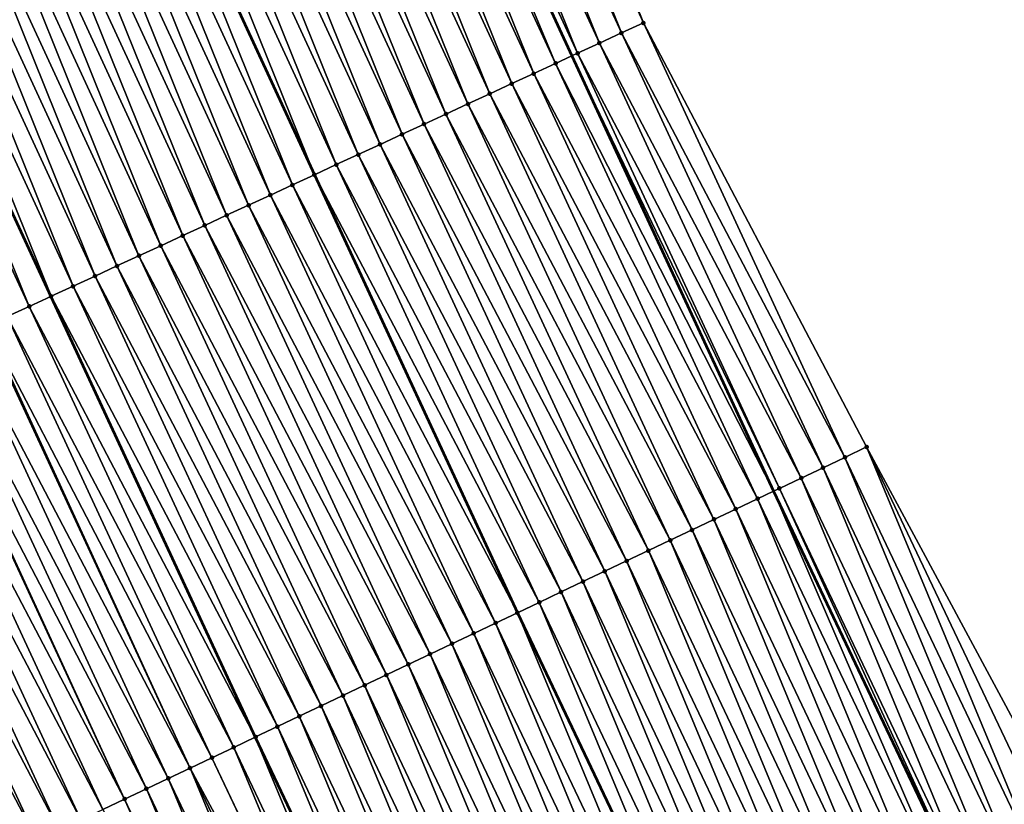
# Model space of a CAD drawing. Header units: feet. Extents: x 2007189 to 2022806, y 818621 to 837694.
# Tile 199 of 256: x 2011915 to 2011956, y 825813 to 825846. Entities that reach past the tile are written whole.
import ezdxf

# ---------------------------------------------------------------- set-up
doc = ezdxf.new("R2010")
doc.units = ezdxf.units.FT
doc.header["$MEASUREMENT"] = 0
for name, color, linetype, lineweight in [('EP_Travel Lane', 172, 'Continuous', 53), ('Road Shots', 141, 'Continuous', 100), ('Road X-Section', 40, 'Continuous', 13), ('STRIPING', 60, 'Continuous', 53)]:
    doc.layers.add(name, color=color, linetype=linetype, lineweight=lineweight)
doc.layers.add('I-77-MM17-21_SB-Surface-Border', color=7, linetype='Continuous')
doc.layers.add('I-77-MM17-21_SB-Surface-TIN', color=7, linetype='Continuous')

msp = doc.modelspace()

# ---------------------------------------------------------------- linework, layer by layer
at = {"layer": 'EP_Travel Lane'}
msp.add_polyline3d([(2011929.486898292, 825862.218592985, 323.5815490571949), (2011937.876224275, 825844.0646809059, 323.8154578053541), (2011946.229505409, 825826.0528240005, 324.0599262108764), (2011954.807615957, 825807.9870351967, 324.2685545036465), (2011963.385772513, 825789.9211494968, 324.4660936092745), (2011971.963904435, 825771.8553156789, 324.6695773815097), (2011980.479652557, 825753.9999227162, 324.8246843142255), (2011989.319257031, 825736.0598570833, 324.9524253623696), (2011998.158746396, 825718.120025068, 325.1277426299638), (2012006.998310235, 825700.1800419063, 325.2723106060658), (2012015.798324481, 825682.3932495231, 325.3458131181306), (2012024.861168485, 825664.564596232, 325.4129303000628), (2012033.924002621, 825646.7359623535, 325.4898073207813), (2012042.986842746, 825628.9073166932, 325.560769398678), (2012052.026263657, 825611.4143814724, 325.6315330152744)], dxfattribs=at)
at = {"layer": 'I-77-MM17-21_SB-Surface-Border', "color": 3, "linetype": 'Continuous', "lineweight": -3}
msp.add_polyline3d([(2011933.358316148, 825864.0053174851, 323.3954816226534), (2011940.839609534, 825845.4325050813, 323.6866876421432), (2011950.084206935, 825827.8811939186, 323.8782578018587), (2011959.565856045, 825810.2439118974, 324.0385518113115), (2011968.144012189, 825792.1780268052, 324.2361654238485), (2011977.625680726, 825774.5407038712, 324.3917883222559), (2011986.106116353, 825756.7787573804, 324.5421982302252), (2011994.966837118, 825738.8490909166, 324.6639773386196), (2012002.930843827, 825720.4768138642, 324.8740961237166), (2012011.791518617, 825702.5472404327, 325.014880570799), (2012020.580375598, 825684.8234791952, 325.0916481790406), (2012028.751719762, 825666.5418047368, 325.2212239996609), (2012038.706018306, 825649.1662614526, 325.2708349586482), (2012047.768865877, 825631.3376010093, 325.3343355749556), (2012055.87138228, 825613.4792854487, 325.4604665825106)], dxfattribs=at)
at = {"layer": 'I-77-MM17-21_SB-Surface-TIN', "color": 128, "linetype": 'Continuous', "lineweight": -3}
for points in [[(2011940.839609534, 825845.4325050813, 323.6866876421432), (2011933.358316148, 825864.0053174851, 323.3954816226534), (2011932.450331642, 825863.586313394, 323.4427762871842)], [(2011939.93162783, 825845.0134949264, 323.7333980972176), (2011932.450331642, 825863.586313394, 323.4427762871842), (2011931.542363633, 825863.1672736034, 323.4866314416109)], [(2011939.93162783, 825845.0134949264, 323.7333980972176), (2011940.839609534, 825845.4325050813, 323.6866876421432), (2011932.450331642, 825863.586313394, 323.4427762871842)], [(2011939.023687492, 825844.5943952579, 323.7714841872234), (2011931.542363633, 825863.1672736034, 323.4866314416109), (2011930.634409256, 825862.748204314, 323.5276444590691)], [(2011939.023687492, 825844.5943952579, 323.7714841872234), (2011939.93162783, 825845.0134949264, 323.7333980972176), (2011931.542363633, 825863.1672736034, 323.4866314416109)], [(2011938.115766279, 825844.1752542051, 323.8055830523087), (2011930.634409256, 825862.748204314, 323.5276444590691), (2011929.726446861, 825862.3291523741, 323.5703290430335)], [(2011938.115766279, 825844.1752542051, 323.8055830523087), (2011939.023687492, 825844.5943952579, 323.7714841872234), (2011930.634409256, 825862.748204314, 323.5276444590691)], [(2011929.726446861, 825862.3291523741, 323.5703290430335), (2011929.486898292, 825862.218592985, 323.5815490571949), (2011937.876224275, 825844.0646809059, 323.8154578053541)], [(2011938.115766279, 825844.1752542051, 323.8055830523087), (2011929.726446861, 825862.3291523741, 323.5703290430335), (2011937.876224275, 825844.0646809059, 323.8154578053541)], [(2011936.299882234, 825843.3370621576, 323.8824575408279), (2011928.818485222, 825861.9100988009, 323.6128562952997), (2011927.910539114, 825861.4910116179, 323.6521453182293)], [(2011937.207829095, 825843.7561477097, 323.8430113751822), (2011929.486898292, 825862.218592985, 323.5815490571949), (2011928.818485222, 825861.9100988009, 323.6128562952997)], [(2011936.299882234, 825843.3370621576, 323.8824575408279), (2011937.207829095, 825843.7561477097, 323.8430113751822), (2011928.818485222, 825861.9100988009, 323.6128562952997)], [(2011937.207829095, 825843.7561477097, 323.8430113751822), (2011937.876224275, 825844.0646809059, 323.8154578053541), (2011929.486898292, 825862.218592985, 323.5815490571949)], [(2011935.391957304, 825842.9179291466, 323.9173312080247), (2011927.910539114, 825861.4910116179, 323.6521453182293), (2011927.002619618, 825861.0718668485, 323.6858860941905)], [(2011935.391957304, 825842.9179291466, 323.9173312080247), (2011936.299882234, 825843.3370621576, 323.8824575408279), (2011927.910539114, 825861.4910116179, 323.6521453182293)], [(2011934.484044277, 825842.498770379, 323.9497232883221), (2011927.002619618, 825861.0718668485, 323.6858860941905), (2011926.094696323, 825860.652730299, 323.7204188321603)], [(2011934.484044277, 825842.498770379, 323.9497232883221), (2011935.391957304, 825842.9179291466, 323.9173312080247), (2011927.002619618, 825861.0718668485, 323.6858860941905)], [(2011933.576119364, 825842.0796373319, 323.9845934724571), (2011926.094696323, 825860.652730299, 323.7204188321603), (2011925.186760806, 825860.2336201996, 323.75749993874)], [(2011933.576119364, 825842.0796373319, 323.9845934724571), (2011934.484044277, 825842.498770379, 323.9497232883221), (2011926.094696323, 825860.652730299, 323.7204188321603)], [(2011932.668185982, 825841.6605226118, 324.0212293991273), (2011925.186760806, 825860.2336201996, 323.75749993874), (2011924.278831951, 825859.8144956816, 323.7931918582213)], [(2011932.668185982, 825841.6605226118, 324.0212293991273), (2011933.576119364, 825842.0796373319, 323.9845934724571), (2011925.186760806, 825860.2336201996, 323.75749993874)], [(2011931.760256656, 825841.2413991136, 324.057019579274), (2011924.278831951, 825859.8144956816, 323.7931918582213), (2011923.37090079, 825859.3953761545, 323.8293646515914)], [(2011931.760256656, 825841.2413991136, 324.057019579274), (2011932.668185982, 825841.6605226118, 324.0212293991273), (2011924.278831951, 825859.8144956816, 323.7931918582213)], [(2011930.852323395, 825840.8222841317, 324.0936302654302), (2011923.37090079, 825859.3953761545, 323.8293646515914), (2011922.462981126, 825858.9762317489, 323.8631404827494)], [(2011930.852323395, 825840.8222841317, 324.0936302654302), (2011931.760256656, 825841.2413991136, 324.057019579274), (2011923.37090079, 825859.3953761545, 323.8293646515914)], [(2011929.944384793, 825840.403180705, 324.1313542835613), (2011922.462981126, 825858.9762317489, 323.8631404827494), (2011921.555049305, 825858.5571136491, 323.8994507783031)], [(2011929.944384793, 825840.403180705, 324.1313542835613), (2011930.852323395, 825840.8222841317, 324.0936302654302), (2011922.462981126, 825858.9762317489, 323.8631404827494)], [(2011929.036447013, 825839.9840755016, 324.168907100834), (2011921.555049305, 825858.5571136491, 323.8994507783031), (2011920.64710691, 825858.138018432, 323.9379657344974)], [(2011929.036447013, 825839.9840755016, 324.168907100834), (2011929.944384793, 825840.403180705, 324.1313542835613), (2011921.555049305, 825858.5571136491, 323.8994507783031)], [(2011928.128506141, 825839.5649769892, 324.2071046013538), (2011920.64710691, 825858.138018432, 323.9379657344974), (2011919.73916449, 825857.7189232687, 323.9764858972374)], [(2011928.128506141, 825839.5649769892, 324.2071046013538), (2011929.036447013, 825839.9840755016, 324.168907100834), (2011920.64710691, 825858.138018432, 323.9379657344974)], [(2011919.73916449, 825857.7189232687, 323.9764858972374), (2011918.831237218, 825857.2997912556, 324.011524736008), (2011927.220581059, 825839.1458405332, 324.2417103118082)], [(2011928.128506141, 825839.5649769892, 324.2071046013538), (2011919.73916449, 825857.7189232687, 323.9764858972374), (2011927.220581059, 825839.1458405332, 324.2417103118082)], [(2011926.312682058, 825838.7266551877, 324.2714777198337), (2011918.831237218, 825857.2997912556, 324.011524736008), (2011917.923326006, 825856.8806326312, 324.0438615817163)], [(2011926.312682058, 825838.7266551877, 324.2714777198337), (2011927.220581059, 825839.1458405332, 324.2417103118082), (2011918.831237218, 825857.2997912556, 324.011524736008)], [(2011925.40477055, 825838.3074931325, 324.3035530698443), (2011917.923326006, 825856.8806326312, 324.0438615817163), (2011917.015425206, 825856.4614474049, 324.0737044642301)], [(2011925.40477055, 825838.3074931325, 324.3035530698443), (2011926.312682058, 825838.7266551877, 324.2714777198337), (2011917.923326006, 825856.8806326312, 324.0438615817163)], [(2011924.496836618, 825837.8883796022, 324.3403036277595), (2011917.015425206, 825856.4614474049, 324.0737044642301), (2011916.107511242, 825856.0422906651, 324.1062919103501)], [(2011924.496836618, 825837.8883796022, 324.3403036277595), (2011925.40477055, 825838.3074931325, 324.3035530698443), (2011917.015425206, 825856.4614474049, 324.0737044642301)], [(2011923.588891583, 825837.4692900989, 324.3793691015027), (2011916.107511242, 825856.0422906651, 324.1062919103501), (2011915.199596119, 825855.6231364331, 324.1391209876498)], [(2011923.588891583, 825837.4692900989, 324.3793691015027), (2011924.496836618, 825837.8883796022, 324.3403036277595), (2011916.107511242, 825856.0422906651, 324.1062919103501)], [(2011922.680949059, 825837.0501951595, 324.4179108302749), (2011915.199596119, 825855.6231364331, 324.1391209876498), (2011914.291658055, 825855.2040318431, 324.1767329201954)], [(2011922.680949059, 825837.0501951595, 324.4179108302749), (2011923.588891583, 825837.4692900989, 324.3793691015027), (2011915.199596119, 825855.6231364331, 324.1391209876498)], [(2011921.773015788, 825836.6310801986, 324.4545235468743), (2011914.291658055, 825855.2040318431, 324.1767329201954), (2011913.383705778, 825854.7849580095, 324.2173081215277)], [(2011921.773015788, 825836.6310801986, 324.4545235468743), (2011922.680949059, 825837.0501951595, 324.4179108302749), (2011914.291658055, 825855.2040318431, 324.1767329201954)], [(2011920.865088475, 825836.2119523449, 324.489894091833), (2011913.383705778, 825854.7849580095, 324.2173081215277), (2011912.475756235, 825854.365878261, 324.25731345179)], [(2011920.865088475, 825836.2119523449, 324.489894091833), (2011921.773015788, 825836.6310801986, 324.4545235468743), (2011913.383705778, 825854.7849580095, 324.2173081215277)], [(2011919.957147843, 825835.7928533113, 324.5280413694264), (2011912.475756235, 825854.365878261, 324.25731345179), (2011911.56782487, 825853.9467591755, 324.2935287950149)], [(2011919.957147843, 825835.7928533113, 324.5280413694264), (2011920.865088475, 825836.2119523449, 324.489894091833), (2011912.475756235, 825854.365878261, 324.25731345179)], [(2011919.049189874, 825835.3737917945, 324.5698032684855), (2011911.56782487, 825853.9467591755, 324.2935287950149), (2011910.659888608, 825853.5276506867, 324.330765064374)], [(2011919.049189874, 825835.3737917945, 324.5698032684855), (2011919.957147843, 825835.7928533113, 324.5280413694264), (2011911.56782487, 825853.9467591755, 324.2935287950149)], [(2011918.141244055, 825834.9547039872, 324.6090321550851), (2011910.659888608, 825853.5276506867, 324.330765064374), (2011909.751947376, 825853.1085529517, 324.3690374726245)], [(2011918.141244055, 825834.9547039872, 324.6090321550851), (2011919.049189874, 825835.3737917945, 324.5698032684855), (2011910.659888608, 825853.5276506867, 324.330765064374)], [(2011917.233298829, 825834.5356148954, 324.6481372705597), (2011909.751947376, 825853.1085529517, 324.3690374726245), (2011908.844021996, 825852.6894209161, 324.4040050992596)], [(2011917.233298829, 825834.5356148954, 324.6481372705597), (2011918.141244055, 825834.9547039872, 324.6090321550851), (2011909.751947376, 825853.1085529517, 324.3690374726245)], [(2011916.325359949, 825834.1165120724, 324.6859194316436), (2011908.844021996, 825852.6894209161, 324.4040050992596), (2011907.936093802, 825852.2702949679, 324.4395592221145)], [(2011916.325359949, 825834.1165120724, 324.6859194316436), (2011917.233298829, 825834.5356148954, 324.6481372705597), (2011908.844021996, 825852.6894209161, 324.4040050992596)], [(2011915.417409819, 825833.6974335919, 324.7260469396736), (2011907.924370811, 825852.2648842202, 324.4400916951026), (2011907.028138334, 825851.8512280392, 324.4807996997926)], [(2011907.936093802, 825852.2702949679, 324.4395592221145), (2011907.924370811, 825852.2648842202, 324.4400916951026), (2011916.31363714, 825834.111101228, 324.6864375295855)], [(2011915.417409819, 825833.6974335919, 324.7260469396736), (2011916.31363714, 825834.111101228, 324.6864375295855), (2011907.924370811, 825852.2648842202, 324.4400916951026)], [(2011916.325359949, 825834.1165120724, 324.6859194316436), (2011907.936093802, 825852.2702949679, 324.4395592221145), (2011916.31363714, 825834.111101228, 324.6864375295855)], [(2011914.509479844, 825833.2783115, 324.7619726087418), (2011915.417409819, 825833.6974335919, 324.7260469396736), (2011907.028138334, 825851.8512280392, 324.4807996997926)], [(2011949.180668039, 825827.4526875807, 323.9266438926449), (2011940.839609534, 825845.4325050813, 323.6866876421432), (2011939.93162783, 825845.0134949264, 323.7333980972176)], [(2011949.180668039, 825827.4526875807, 323.9266438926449), (2011950.084206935, 825827.8811939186, 323.8782578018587), (2011940.839609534, 825845.4325050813, 323.6866876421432)], [(2011948.277140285, 825827.0241577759, 323.9723418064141), (2011939.93162783, 825845.0134949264, 323.7333980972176), (2011939.023687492, 825844.5943952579, 323.7714841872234)], [(2011948.277140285, 825827.0241577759, 323.9723418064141), (2011949.180668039, 825827.4526875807, 323.9266438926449), (2011939.93162783, 825845.0134949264, 323.7333980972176)], [(2011947.37363839, 825826.5955735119, 324.0118012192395), (2011939.023687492, 825844.5943952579, 323.7714841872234), (2011938.115766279, 825844.1752542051, 323.8055830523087)], [(2011947.37363839, 825826.5955735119, 324.0118012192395), (2011948.277140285, 825827.0241577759, 323.9723418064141), (2011939.023687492, 825844.5943952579, 323.7714841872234)], [(2011937.207829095, 825843.7561477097, 323.8430113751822), (2011946.229505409, 825826.0528240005, 324.0599262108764), (2011937.876224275, 825844.0646809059, 323.8154578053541)], [(2011946.470143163, 825826.1669752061, 324.0496521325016), (2011938.115766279, 825844.1752542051, 323.8055830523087), (2011937.876224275, 825844.0646809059, 323.8154578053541)], [(2011946.470143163, 825826.1669752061, 324.0496521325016), (2011937.876224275, 825844.0646809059, 323.8154578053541), (2011946.229505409, 825826.0528240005, 324.0599262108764)], [(2011946.470143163, 825826.1669752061, 324.0496521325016), (2011947.37363839, 825826.5955735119, 324.0118012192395), (2011938.115766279, 825844.1752542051, 323.8055830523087)], [(2011945.566644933, 825825.7383832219, 324.0882271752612), (2011937.207829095, 825843.7561477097, 323.8430113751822), (2011936.299882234, 825843.3370621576, 323.8824575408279)], [(2011945.566644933, 825825.7383832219, 324.0882271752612), (2011946.229505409, 825826.0528240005, 324.0599262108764), (2011937.207829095, 825843.7561477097, 323.8430113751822)], [(2011944.663152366, 825825.3097793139, 324.1254363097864), (2011936.299882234, 825843.3370621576, 323.8824575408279), (2011935.391957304, 825842.9179291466, 323.9173312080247)], [(2011944.663152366, 825825.3097793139, 324.1254363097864), (2011945.566644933, 825825.7383832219, 324.0882271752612), (2011936.299882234, 825843.3370621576, 323.8824575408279)], [(2011943.759660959, 825824.881172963, 324.162365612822), (2011935.391957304, 825842.9179291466, 323.9173312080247), (2011934.484044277, 825842.498770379, 323.9497232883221)], [(2011943.759660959, 825824.881172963, 324.162365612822), (2011944.663152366, 825825.3097793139, 324.1254363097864), (2011935.391957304, 825842.9179291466, 323.9173312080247)], [(2011942.856179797, 825824.4525450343, 324.1968231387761), (2011934.484044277, 825842.498770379, 323.9497232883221), (2011933.576119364, 825842.0796373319, 323.9845934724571)], [(2011942.856179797, 825824.4525450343, 324.1968231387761), (2011943.759660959, 825824.881172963, 324.162365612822), (2011934.484044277, 825842.498770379, 323.9497232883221)], [(2011941.952712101, 825824.023888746, 324.2280319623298), (2011933.576119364, 825842.0796373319, 323.9845934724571), (2011932.668185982, 825841.6605226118, 324.0212293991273)], [(2011941.952712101, 825824.023888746, 324.2280319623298), (2011942.856179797, 825824.4525450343, 324.1968231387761), (2011933.576119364, 825842.0796373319, 323.9845934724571)], [(2011941.049230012, 825823.5952627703, 324.2627131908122), (2011932.668185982, 825841.6605226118, 324.0212293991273), (2011931.760256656, 825841.2413991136, 324.057019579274)], [(2011941.049230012, 825823.5952627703, 324.2627131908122), (2011941.952712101, 825824.023888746, 324.2280319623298), (2011932.668185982, 825841.6605226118, 324.0212293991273)], [(2011940.145740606, 825823.1666522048, 324.2991596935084), (2011931.760256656, 825841.2413991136, 324.057019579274), (2011930.852323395, 825840.8222841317, 324.0936302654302)], [(2011940.145740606, 825823.1666522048, 324.2991596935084), (2011941.049230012, 825823.5952627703, 324.2627131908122), (2011931.760256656, 825841.2413991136, 324.057019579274)], [(2011939.242267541, 825822.7380072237, 324.3316637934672), (2011930.852323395, 825840.8222841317, 324.0936302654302), (2011929.944384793, 825840.403180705, 324.1313542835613)], [(2011939.242267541, 825822.7380072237, 324.3316637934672), (2011940.145740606, 825823.1666522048, 324.2991596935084), (2011930.852323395, 825840.8222841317, 324.0936302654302)], [(2011938.338790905, 825822.3093697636, 324.3650294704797), (2011929.944384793, 825840.403180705, 324.1313542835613), (2011929.036447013, 825839.9840755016, 324.168907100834)], [(2011938.338790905, 825822.3093697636, 324.3650294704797), (2011939.242267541, 825822.7380072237, 324.3316637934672), (2011929.944384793, 825840.403180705, 324.1313542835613)], [(2011937.435306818, 825821.8807479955, 324.4001926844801), (2011929.036447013, 825839.9840755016, 324.168907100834), (2011928.128506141, 825839.5649769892, 324.2071046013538)], [(2011937.435306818, 825821.8807479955, 324.4001926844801), (2011938.338790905, 825822.3093697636, 324.3650294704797), (2011929.036447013, 825839.9840755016, 324.168907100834)], [(2011936.531818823, 825821.4521344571, 324.436298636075), (2011928.128506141, 825839.5649769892, 324.2071046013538), (2011927.220581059, 825839.1458405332, 324.2417103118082)], [(2011936.531818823, 825821.4521344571, 324.436298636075), (2011937.435306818, 825821.8807479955, 324.4001926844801), (2011928.128506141, 825839.5649769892, 324.2071046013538)], [(2011926.312682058, 825838.7266551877, 324.2714777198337), (2011935.628326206, 825821.023526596, 324.4731404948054), (2011927.220581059, 825839.1458405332, 324.2417103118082)], [(2011936.531818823, 825821.4521344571, 324.436298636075), (2011927.220581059, 825839.1458405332, 324.2417103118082), (2011935.628326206, 825821.023526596, 324.4731404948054)], [(2011934.724841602, 825820.5949099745, 324.5088077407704), (2011926.312682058, 825838.7266551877, 324.2714777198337), (2011925.40477055, 825838.3074931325, 324.3035530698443)], [(2011934.724841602, 825820.5949099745, 324.5088077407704), (2011935.628326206, 825821.023526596, 324.4731404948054), (2011926.312682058, 825838.7266551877, 324.2714777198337)], [(2011933.821364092, 825820.166274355, 324.5423842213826), (2011925.40477055, 825838.3074931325, 324.3035530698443), (2011924.496836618, 825837.8883796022, 324.3403036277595)], [(2011933.821364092, 825820.166274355, 324.5423842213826), (2011934.724841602, 825820.5949099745, 324.5088077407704), (2011925.40477055, 825838.3074931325, 324.3035530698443)], [(2011932.917886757, 825819.7376383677, 324.5759185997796), (2011924.496836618, 825837.8883796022, 324.3403036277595), (2011923.588891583, 825837.4692900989, 324.3793691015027)], [(2011932.917886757, 825819.7376383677, 324.5759185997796), (2011933.821364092, 825820.166274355, 324.5423842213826), (2011924.496836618, 825837.8883796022, 324.3403036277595)], [(2011932.014407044, 825819.3090073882, 324.6100266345), (2011923.588891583, 825837.4692900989, 324.3793691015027), (2011922.680949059, 825837.0501951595, 324.4179108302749)], [(2011932.014407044, 825819.3090073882, 324.6100266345), (2011932.917886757, 825819.7376383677, 324.5759185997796), (2011923.588891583, 825837.4692900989, 324.3793691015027)], [(2011931.110911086, 825818.88041062, 324.6480536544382), (2011922.680949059, 825837.0501951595, 324.4179108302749), (2011921.773015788, 825836.6310801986, 324.4545235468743)], [(2011931.110911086, 825818.88041062, 324.6480536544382), (2011932.014407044, 825819.3090073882, 324.6100266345), (2011922.680949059, 825837.0501951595, 324.4179108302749)], [(2011930.2074048, 825818.4518356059, 324.68857268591), (2011921.773015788, 825836.6310801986, 324.4545235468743), (2011920.865088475, 825836.2119523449, 324.489894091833)], [(2011930.2074048, 825818.4518356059, 324.68857268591), (2011931.110911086, 825818.88041062, 324.6480536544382), (2011921.773015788, 825836.6310801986, 324.4545235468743)], [(2011929.30391339, 825818.0232292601, 324.7255025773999), (2011920.865088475, 825836.2119523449, 324.489894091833), (2011919.957147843, 825835.7928533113, 324.5280413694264)], [(2011929.30391339, 825818.0232292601, 324.7255025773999), (2011930.2074048, 825818.4518356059, 324.68857268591), (2011920.865088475, 825836.2119523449, 324.489894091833)], [(2011928.400425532, 825817.5946154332, 324.7615755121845), (2011919.957147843, 825835.7928533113, 324.5280413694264), (2011919.049189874, 825835.3737917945, 324.5698032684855)], [(2011928.400425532, 825817.5946154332, 324.7615755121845), (2011929.30391339, 825818.0232292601, 324.7255025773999), (2011919.957147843, 825835.7928533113, 324.5280413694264)], [(2011927.4969117, 825817.1660563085, 324.8039147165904), (2011919.049189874, 825835.3737917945, 324.5698032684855), (2011918.141244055, 825834.9547039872, 324.6090321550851)], [(2011927.4969117, 825817.1660563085, 324.8039147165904), (2011928.400425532, 825817.5946154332, 324.7615755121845), (2011919.049189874, 825835.3737917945, 324.5698032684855)], [(2011926.593399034, 825816.7374947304, 324.8459728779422), (2011918.141244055, 825834.9547039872, 324.6090321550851), (2011917.233298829, 825834.5356148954, 324.6481372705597)], [(2011926.593399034, 825816.7374947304, 324.8459728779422), (2011927.4969117, 825817.1660563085, 324.8039147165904), (2011918.141244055, 825834.9547039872, 324.6090321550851)], [(2011925.689926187, 825816.3088492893, 324.8784242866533), (2011917.233298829, 825834.5356148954, 324.6481372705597), (2011916.325359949, 825834.1165120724, 324.6859194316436)], [(2011925.689926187, 825816.3088492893, 324.8784242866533), (2011926.593399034, 825816.7374947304, 324.8459728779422), (2011917.233298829, 825834.5356148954, 324.6481372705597)], [(2011915.417409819, 825833.6974335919, 324.7260469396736), (2011924.777113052, 825815.8757602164, 324.9100701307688), (2011916.31363714, 825834.111101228, 324.6864375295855)], [(2011924.786458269, 825815.8801934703, 324.909686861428), (2011916.325359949, 825834.1165120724, 324.6859194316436), (2011916.31363714, 825834.111101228, 324.6864375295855)], [(2011924.786458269, 825815.8801934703, 324.909686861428), (2011916.31363714, 825834.111101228, 324.6864375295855), (2011924.777113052, 825815.8757602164, 324.9100701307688)], [(2011924.786458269, 825815.8801934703, 324.909686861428), (2011925.689926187, 825816.3088492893, 324.8784242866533), (2011916.325359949, 825834.1165120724, 324.6859194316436)], [(2011923.882966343, 825815.4515882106, 324.946741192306), (2011915.417409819, 825833.6974335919, 324.7260469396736), (2011914.509479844, 825833.2783115, 324.7619726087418)], [(2011923.882966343, 825815.4515882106, 324.946741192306), (2011924.777113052, 825815.8757602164, 324.9100701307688), (2011915.417409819, 825833.6974335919, 324.7260469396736)], [(2011922.075980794, 825814.5943812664, 325.021259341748), (2011913.665960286, 825832.8888670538, 324.7909245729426), (2011913.601573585, 825832.859138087, 324.7929536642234)], [(2011922.979467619, 825815.0229972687, 324.9854356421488), (2011914.509479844, 825833.2783115, 324.7619726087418), (2011913.665960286, 825832.8888670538, 324.7909245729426)], [(2011922.075980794, 825814.5943812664, 325.021259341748), (2011922.979467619, 825815.0229972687, 324.9854356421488), (2011913.665960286, 825832.8888670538, 324.7909245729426)], [(2011922.979467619, 825815.0229972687, 324.9854356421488), (2011923.882966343, 825815.4515882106, 324.946741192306), (2011914.509479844, 825833.2783115, 324.7619726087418)], [(2011922.075980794, 825814.5943812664, 325.021259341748), (2011913.601573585, 825832.859138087, 324.7929536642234), (2011912.693667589, 825832.4399641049, 324.8238798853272)], [(2011921.172502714, 825814.1657468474, 325.0549733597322), (2011912.693667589, 825832.4399641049, 324.8238798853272), (2011911.785731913, 825832.0208543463, 324.860993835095)], [(2011921.172502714, 825814.1657468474, 325.0549733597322), (2011922.075980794, 825814.5943812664, 325.021259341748), (2011912.693667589, 825832.4399641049, 324.8238798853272)], [(2011920.269016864, 825813.7371287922, 325.0905619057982), (2011911.785731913, 825832.0208543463, 324.860993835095), (2011910.932313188, 825831.6269495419, 324.8990176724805)], [(2011920.269016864, 825813.7371287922, 325.0905619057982), (2011921.172502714, 825814.1657468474, 325.0549733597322), (2011911.785731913, 825832.0208543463, 324.860993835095)], [(2011919.365503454, 825813.3085687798, 325.1327994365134), (2011910.877779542, 825831.6017807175, 324.9015887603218), (2011909.969813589, 825831.1827364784, 324.9450153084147)], [(2011919.365503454, 825813.3085687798, 325.1327994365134), (2011910.932313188, 825831.6269495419, 324.8990176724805), (2011910.877779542, 825831.6017807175, 324.9015887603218)], [(2011919.365503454, 825813.3085687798, 325.1327994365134), (2011920.269016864, 825813.7371287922, 325.0905619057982), (2011910.932313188, 825831.6269495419, 324.8990176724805)], [(2011918.461972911, 825812.8800448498, 325.1791702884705), (2011909.969813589, 825831.1827364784, 324.9450153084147), (2011909.061843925, 825830.7637002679, 324.9892153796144)], [(2011918.461972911, 825812.8800448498, 325.1791702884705), (2011919.365503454, 825813.3085687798, 325.1327994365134), (2011909.969813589, 825831.1827364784, 324.9450153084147)], [(2011917.558450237, 825812.4515043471, 325.2236427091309), (2011909.061843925, 825830.7637002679, 324.9892153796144), (2011908.153880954, 825830.3446495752, 325.0320201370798)], [(2011917.558450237, 825812.4515043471, 325.2236427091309), (2011918.461972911, 825812.8800448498, 325.1791702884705), (2011909.061843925, 825830.7637002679, 324.9892153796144)], [(2011916.654941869, 825812.0229337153, 325.2646637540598), (2011908.153880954, 825830.3446495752, 325.0320201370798), (2011907.245927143, 825829.9255790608, 325.0729151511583)], [(2011916.654941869, 825812.0229337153, 325.2646637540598), (2011917.558450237, 825812.4515043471, 325.2236427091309), (2011908.153880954, 825830.3446495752, 325.0320201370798)], [(2011915.751437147, 825811.594355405, 325.3048052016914), (2011907.245927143, 825829.9255790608, 325.0729151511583), (2011906.337976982, 825829.506500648, 325.1130491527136)], [(2011915.751437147, 825811.594355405, 325.3048052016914), (2011916.654941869, 825812.0229337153, 325.2646637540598), (2011907.245927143, 825829.9255790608, 325.0729151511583)], [(2011914.847930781, 825811.1657805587, 325.3453434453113), (2011915.751437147, 825811.594355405, 325.3048052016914), (2011906.337976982, 825829.506500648, 325.1130491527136)], [(2011957.758806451, 825809.3868398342, 324.1285227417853), (2011950.084206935, 825827.8811939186, 323.8782578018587), (2011949.180668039, 825827.4526875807, 323.9266438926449)], [(2011957.758806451, 825809.3868398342, 324.1285227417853), (2011958.662337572, 825809.8153625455, 324.0820113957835), (2011950.084206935, 825827.8811939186, 323.8782578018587)], [(2011958.662337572, 825809.8153625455, 324.0820113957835), (2011959.565856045, 825810.2439118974, 324.0385518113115), (2011950.084206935, 825827.8811939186, 323.8782578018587)], [(2011956.855274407, 825808.958319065, 324.1752565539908), (2011949.180668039, 825827.4526875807, 323.9266438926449), (2011948.277140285, 825827.0241577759, 323.9723418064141)], [(2011956.855274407, 825808.958319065, 324.1752565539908), (2011957.758806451, 825809.3868398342, 324.1285227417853), (2011949.180668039, 825827.4526875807, 323.9266438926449)], [(2011955.951753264, 825808.5297753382, 324.2193605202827), (2011948.277140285, 825827.0241577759, 323.9723418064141), (2011947.37363839, 825826.5955735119, 324.0118012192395)], [(2011955.951753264, 825808.5297753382, 324.2193605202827), (2011956.855274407, 825808.958319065, 324.1752565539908), (2011948.277140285, 825827.0241577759, 323.9723418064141)], [(2011955.048256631, 825808.1011799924, 324.257551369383), (2011947.37363839, 825826.5955735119, 324.0118012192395), (2011946.470143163, 825826.1669752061, 324.0496521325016)], [(2011955.048256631, 825808.1011799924, 324.257551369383), (2011955.951753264, 825808.5297753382, 324.2193605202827), (2011947.37363839, 825826.5955735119, 324.0118012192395)], [(2011954.144747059, 825807.6726118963, 324.2988637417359), (2011946.229505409, 825826.0528240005, 324.0599262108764), (2011945.566644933, 825825.7383832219, 324.0882271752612)], [(2011946.470143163, 825826.1669752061, 324.0496521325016), (2011946.229505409, 825826.0528240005, 324.0599262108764), (2011954.807615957, 825807.9870351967, 324.2685545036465)], [(2011954.144747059, 825807.6726118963, 324.2988637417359), (2011954.807615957, 825807.9870351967, 324.2685545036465), (2011946.229505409, 825826.0528240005, 324.0599262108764)], [(2011955.048256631, 825808.1011799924, 324.257551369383), (2011946.470143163, 825826.1669752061, 324.0496521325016), (2011954.807615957, 825807.9870351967, 324.2685545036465)], [(2011953.241248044, 825807.2440215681, 324.3376293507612), (2011945.566644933, 825825.7383832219, 324.0882271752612), (2011944.663152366, 825825.3097793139, 324.1254363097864)], [(2011953.241248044, 825807.2440215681, 324.3376293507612), (2011954.144747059, 825807.6726118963, 324.2988637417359), (2011945.566644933, 825825.7383832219, 324.0882271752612)], [(2011952.337769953, 825806.8153871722, 324.3713469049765), (2011944.663152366, 825825.3097793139, 324.1254363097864), (2011943.759660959, 825824.881172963, 324.162365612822)], [(2011952.337769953, 825806.8153871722, 324.3713469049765), (2011953.241248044, 825807.2440215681, 324.3376293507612), (2011944.663152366, 825825.3097793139, 324.1254363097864)], [(2011951.434282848, 825806.3867717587, 324.4072389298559), (2011943.759660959, 825824.881172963, 324.162365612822), (2011942.856179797, 825824.4525450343, 324.1968231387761)], [(2011951.434282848, 825806.3867717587, 324.4072389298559), (2011952.337769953, 825806.8153871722, 324.3713469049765), (2011943.759660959, 825824.881172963, 324.162365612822)], [(2011950.530788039, 825805.958172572, 324.4449897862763), (2011942.856179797, 825824.4525450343, 324.1968231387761), (2011941.952712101, 825824.023888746, 324.2280319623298)], [(2011950.530788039, 825805.958172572, 324.4449897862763), (2011951.434282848, 825806.3867717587, 324.4072389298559), (2011942.856179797, 825824.4525450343, 324.1968231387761)], [(2011949.627306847, 825805.5295447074, 324.479455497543), (2011941.952712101, 825824.023888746, 324.2280319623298), (2011941.049230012, 825823.5952627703, 324.2627131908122)], [(2011949.627306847, 825805.5295447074, 324.479455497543), (2011950.530788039, 825805.958172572, 324.4449897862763), (2011941.952712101, 825824.023888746, 324.2280319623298)], [(2011948.723832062, 825805.1009033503, 324.5123756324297), (2011941.049230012, 825823.5952627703, 324.2627131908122), (2011940.145740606, 825823.1666522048, 324.2991596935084)], [(2011948.723832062, 825805.1009033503, 324.5123756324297), (2011949.627306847, 825805.5295447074, 324.479455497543), (2011941.049230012, 825823.5952627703, 324.2627131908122)], [(2011947.820349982, 825804.672277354, 324.5470553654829), (2011940.145740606, 825823.1666522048, 324.2991596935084), (2011939.242267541, 825822.7380072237, 324.3316637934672)], [(2011947.820349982, 825804.672277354, 324.5470553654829), (2011948.723832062, 825805.1009033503, 324.5123756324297), (2011940.145740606, 825823.1666522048, 324.2991596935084)], [(2011946.916853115, 825804.2436825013, 324.5853026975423), (2011939.242267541, 825822.7380072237, 324.3316637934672), (2011938.338790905, 825822.3093697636, 324.3650294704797)], [(2011946.916853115, 825804.2436825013, 324.5853026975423), (2011947.820349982, 825804.672277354, 324.5470553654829), (2011939.242267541, 825822.7380072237, 324.3316637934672)], [(2011946.013354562, 825803.8150911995, 324.6239567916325), (2011938.338790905, 825822.3093697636, 324.3650294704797), (2011937.435306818, 825821.8807479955, 324.4001926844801)], [(2011946.013354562, 825803.8150911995, 324.6239567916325), (2011946.916853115, 825804.2436825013, 324.5853026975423), (2011938.338790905, 825822.3093697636, 324.3650294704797)], [(2011945.109844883, 825803.3865233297, 324.6652950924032), (2011937.435306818, 825821.8807479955, 324.4001926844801), (2011936.531818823, 825821.4521344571, 324.436298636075)], [(2011945.109844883, 825803.3865233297, 324.6652950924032), (2011946.013354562, 825803.8150911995, 324.6239567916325), (2011937.435306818, 825821.8807479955, 324.4001926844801)], [(2011936.531818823, 825821.4521344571, 324.436298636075), (2011935.628326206, 825821.023526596, 324.4731404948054), (2011944.206352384, 825802.9579154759, 324.7021332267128)], [(2011945.109844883, 825803.3865233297, 324.6652950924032), (2011936.531818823, 825821.4521344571, 324.436298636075), (2011944.206352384, 825802.9579154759, 324.7021332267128)], [(2011943.302887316, 825802.5292574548, 324.7330643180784), (2011935.628326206, 825821.023526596, 324.4731404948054), (2011934.724841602, 825820.5949099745, 324.5088077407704)], [(2011943.302887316, 825802.5292574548, 324.7330643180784), (2011944.206352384, 825802.9579154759, 324.7021332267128), (2011935.628326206, 825821.023526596, 324.4731404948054)], [(2011942.399425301, 825802.1005892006, 324.7629032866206), (2011934.724841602, 825820.5949099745, 324.5088077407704), (2011933.821364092, 825820.166274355, 324.5423842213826)], [(2011942.399425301, 825802.1005892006, 324.7629032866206), (2011943.302887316, 825802.5292574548, 324.7330643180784), (2011934.724841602, 825820.5949099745, 324.5088077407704)], [(2011941.495939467, 825801.6719711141, 324.7984891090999), (2011933.821364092, 825820.166274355, 324.5423842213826), (2011932.917886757, 825819.7376383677, 324.5759185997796)], [(2011941.495939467, 825801.6719711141, 324.7984891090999), (2011942.399425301, 825802.1005892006, 324.7629032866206), (2011933.821364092, 825820.166274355, 324.5423842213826)], [(2011940.592451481, 825801.2433575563, 324.8345937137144), (2011932.917886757, 825819.7376383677, 324.5759185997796), (2011932.014407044, 825819.3090073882, 324.6100266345)], [(2011940.592451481, 825801.2433575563, 324.8345937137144), (2011941.495939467, 825801.6719711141, 324.7984891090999), (2011932.917886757, 825819.7376383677, 324.5759185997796)], [(2011939.688960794, 825800.8147496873, 324.8713499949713), (2011932.014407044, 825819.3090073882, 324.6100266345), (2011931.110911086, 825818.88041062, 324.6480536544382)], [(2011939.688960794, 825800.8147496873, 324.8713499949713), (2011940.592451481, 825801.2433575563, 324.8345937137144), (2011932.014407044, 825819.3090073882, 324.6100266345)], [(2011938.785445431, 825800.3861937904, 324.9140598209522), (2011931.110911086, 825818.88041062, 324.6480536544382), (2011930.2074048, 825818.4518356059, 324.68857268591)], [(2011938.785445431, 825800.3861937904, 324.9140598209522), (2011939.688960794, 825800.8147496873, 324.8713499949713), (2011931.110911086, 825818.88041062, 324.6480536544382)], [(2011937.881950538, 825799.9575947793, 324.9518308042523), (2011930.2074048, 825818.4518356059, 324.68857268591), (2011929.30391339, 825818.0232292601, 324.7255025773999)], [(2011937.881950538, 825799.9575947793, 324.9518308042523), (2011938.785445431, 825800.3861937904, 324.9140598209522), (2011930.2074048, 825818.4518356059, 324.68857268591)], [(2011936.9784589, 825799.5289889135, 324.9888165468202), (2011929.30391339, 825818.0232292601, 324.7255025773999), (2011928.400425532, 825817.5946154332, 324.7615755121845)], [(2011936.9784589, 825799.5289889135, 324.9888165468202), (2011937.881950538, 825799.9575947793, 324.9518308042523), (2011929.30391339, 825818.0232292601, 324.7255025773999)], [(2011936.074968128, 825799.1003812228, 325.0255932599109), (2011928.400425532, 825817.5946154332, 324.7615755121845), (2011927.4969117, 825817.1660563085, 324.8039147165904)], [(2011936.074968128, 825799.1003812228, 325.0255932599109), (2011936.9784589, 825799.5289889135, 324.9888165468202), (2011928.400425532, 825817.5946154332, 324.7615755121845)], [(2011935.171463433, 825798.671802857, 325.0657292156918), (2011927.4969117, 825817.1660563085, 324.8039147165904), (2011926.593399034, 825816.7374947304, 324.8459728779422)], [(2011935.171463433, 825798.671802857, 325.0657292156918), (2011936.074968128, 825799.1003812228, 325.0255932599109), (2011927.4969117, 825817.1660563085, 324.8039147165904)], [(2011934.267972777, 825798.2431949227, 325.1024780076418), (2011926.593399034, 825816.7374947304, 324.8459728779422), (2011925.689926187, 825816.3088492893, 324.8784242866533)], [(2011934.267972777, 825798.2431949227, 325.1024780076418), (2011935.171463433, 825798.671802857, 325.0657292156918), (2011926.593399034, 825816.7374947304, 324.8459728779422)], [(2011933.364498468, 825797.8145525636, 325.1352833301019), (2011925.689926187, 825816.3088492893, 324.8784242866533), (2011924.786458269, 825815.8801934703, 324.909686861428)], [(2011933.364498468, 825797.8145525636, 325.1352833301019), (2011934.267972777, 825798.2431949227, 325.1024780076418), (2011925.689926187, 825816.3088492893, 324.8784242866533)], [(2011932.461017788, 825797.3859236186, 325.1696253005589), (2011924.777113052, 825815.8757602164, 324.9100701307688), (2011923.882966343, 825815.4515882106, 324.946741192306)], [(2011924.786458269, 825815.8801934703, 324.909686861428), (2011924.777113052, 825815.8757602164, 324.9100701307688), (2011933.355153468, 825797.8101191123, 325.1356385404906)], [(2011932.461017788, 825797.3859236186, 325.1696253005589), (2011933.355153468, 825797.8101191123, 325.1356385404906), (2011924.777113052, 825815.8757602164, 324.9100701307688)], [(2011933.364498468, 825797.8145525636, 325.1352833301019), (2011924.786458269, 825815.8801934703, 324.909686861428), (2011933.355153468, 825797.8101191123, 325.1356385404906)], [(2011931.557555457, 825796.9572560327, 325.1995408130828), (2011923.882966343, 825815.4515882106, 324.946741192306), (2011922.979467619, 825815.0229972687, 324.9854356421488)], [(2011931.557555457, 825796.9572560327, 325.1995408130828), (2011932.461017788, 825797.3859236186, 325.1696253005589), (2011923.882966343, 825815.4515882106, 324.946741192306)], [(2011931.54219911, 825796.9499695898, 325.2000225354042), (2011922.979467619, 825815.0229972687, 324.9854356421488), (2011922.075980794, 825814.5943812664, 325.021259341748)], [(2011931.54219911, 825796.9499695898, 325.2000225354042), (2011931.557555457, 825796.9572560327, 325.1995408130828), (2011922.979467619, 825815.0229972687, 324.9854356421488)], [(2011929.750607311, 825796.0999703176, 325.2650372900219), (2011922.075980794, 825814.5943812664, 325.021259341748), (2011921.172502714, 825814.1657468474, 325.0549733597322)], [(2011929.750607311, 825796.0999703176, 325.2650372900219), (2011930.654088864, 825796.5285974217, 325.2304844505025), (2011922.075980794, 825814.5943812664, 325.021259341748)], [(2011930.654088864, 825796.5285974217, 325.2304844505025), (2011931.54219911, 825796.9499695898, 325.2000225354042), (2011922.075980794, 825814.5943812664, 325.021259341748)], [(2011928.847123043, 825795.6713489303, 325.3002449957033), (2011921.172502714, 825814.1657468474, 325.0549733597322), (2011920.269016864, 825813.7371287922, 325.0905619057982)], [(2011928.847123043, 825795.6713489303, 325.3002449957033), (2011929.750607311, 825796.0999703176, 325.2650372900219), (2011921.172502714, 825814.1657468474, 325.0549733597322)], [(2011927.943623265, 825795.2427602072, 325.3391944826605), (2011920.269016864, 825813.7371287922, 325.0905619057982), (2011919.365503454, 825813.3085687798, 325.1327994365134)], [(2011927.943623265, 825795.2427602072, 325.3391944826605), (2011928.847123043, 825795.6713489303, 325.3002449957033), (2011920.269016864, 825813.7371287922, 325.0905619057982)], [(2011927.438216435, 825795.0030352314, 325.3630729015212), (2011919.365503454, 825813.3085687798, 325.1327994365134), (2011918.461972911, 825812.8800448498, 325.1791702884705)], [(2011927.438216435, 825795.0030352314, 325.3630729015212), (2011927.943623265, 825795.2427602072, 325.3391944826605), (2011919.365503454, 825813.3085687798, 325.1327994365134)]]:
    msp.add_3dface(points, dxfattribs=at)
at = {"layer": 'Road Shots', "lineweight": 100}
for p in [(2011940.839609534, 825845.4325050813, 323.6866876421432), (2011939.93162783, 825845.0134949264, 323.7333980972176), (2011939.023687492, 825844.5943952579, 323.7714841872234), (2011938.115766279, 825844.1752542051, 323.8055830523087), (2011937.207829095, 825843.7561477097, 323.8430113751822), (2011936.299882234, 825843.3370621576, 323.8824575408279), (2011935.391957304, 825842.9179291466, 323.9173312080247), (2011934.484044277, 825842.498770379, 323.9497232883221), (2011933.576119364, 825842.0796373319, 323.9845934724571), (2011932.668185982, 825841.6605226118, 324.0212293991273), (2011931.760256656, 825841.2413991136, 324.057019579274), (2011930.852323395, 825840.8222841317, 324.0936302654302), (2011929.944384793, 825840.403180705, 324.1313542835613), (2011929.036447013, 825839.9840755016, 324.168907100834), (2011928.128506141, 825839.5649769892, 324.2071046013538), (2011927.220582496, 825839.1458411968, 324.2417102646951), (2011926.312682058, 825838.7266551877, 324.2714777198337), (2011925.40477055, 825838.3074931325, 324.3035530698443), (2011924.496836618, 825837.8883796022, 324.3403036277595), (2011923.588891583, 825837.4692900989, 324.3793691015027), (2011922.680949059, 825837.0501951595, 324.4179108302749), (2011921.773015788, 825836.6310801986, 324.4545235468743), (2011920.865088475, 825836.2119523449, 324.489894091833), (2011919.957147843, 825835.7928533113, 324.5280413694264), (2011919.049189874, 825835.3737917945, 324.5698032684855), (2011918.141244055, 825834.9547039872, 324.6090321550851), (2011917.233298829, 825834.5356148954, 324.6481372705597), (2011916.325359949, 825834.1165120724, 324.6859194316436), (2011915.417409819, 825833.6974335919, 324.7260469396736), (2011950.084206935, 825827.8811939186, 323.8782578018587), (2011949.180668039, 825827.4526875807, 323.9266438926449), (2011948.277140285, 825827.0241577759, 323.9723418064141), (2011947.37363839, 825826.5955735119, 324.0118012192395), (2011946.470143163, 825826.1669752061, 324.0496521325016), (2011945.566644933, 825825.7383832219, 324.0882271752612), (2011944.663152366, 825825.3097793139, 324.1254363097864), (2011943.759660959, 825824.881172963, 324.162365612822), (2011942.856179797, 825824.4525450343, 324.1968231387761), (2011941.952712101, 825824.023888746, 324.2280319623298), (2011941.049230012, 825823.5952627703, 324.2627131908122), (2011940.145740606, 825823.1666522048, 324.2991596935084), (2011939.242267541, 825822.7380072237, 324.3316637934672), (2011938.338790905, 825822.3093697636, 324.3650294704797), (2011937.435306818, 825821.8807479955, 324.4001926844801), (2011936.531818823, 825821.4521344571, 324.436298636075), (2011935.628327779, 825821.0235273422, 324.4731404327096), (2011934.724841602, 825820.5949099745, 324.5088077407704), (2011933.821364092, 825820.166274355, 324.5423842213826), (2011932.917886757, 825819.7376383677, 324.5759185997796), (2011932.014407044, 825819.3090073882, 324.6100266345), (2011931.110911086, 825818.88041062, 324.6480536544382), (2011930.2074048, 825818.4518356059, 324.68857268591), (2011929.30391339, 825818.0232292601, 324.7255025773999), (2011928.400425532, 825817.5946154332, 324.7615755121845), (2011927.4969117, 825817.1660563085, 324.8039147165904), (2011926.593399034, 825816.7374947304, 324.8459728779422), (2011925.689926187, 825816.3088492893, 324.8784242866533), (2011924.786458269, 825815.8801934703, 324.909686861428), (2011923.882966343, 825815.4515882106, 324.946741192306), (2011922.979467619, 825815.0229972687, 324.9854356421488), (2011922.075980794, 825814.5943812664, 325.021259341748), (2011921.172502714, 825814.1657468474, 325.0549733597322), (2011920.269016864, 825813.7371287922, 325.0905619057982), (2011919.365503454, 825813.3085687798, 325.1327994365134)]:
    msp.add_point(p, dxfattribs=at)
at = {"layer": 'Road X-Section', "extrusion": (0.4194675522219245, -0.9076983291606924, 0.01143310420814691), "elevation": 94329.08072011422, "flags": 128}
msp.add_lwpolyline([(2172792.714458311, -754.8368582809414), (2172791.714458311, -754.7901447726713), (2172790.714458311, -754.7520561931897), (2172789.714458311, -754.7179550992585), (2172788.714458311, -754.6805243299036), (2172787.714458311, -754.641075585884), (2172786.714458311, -754.6061996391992), (2172785.714458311, -754.5738054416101), (2172784.714458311, -754.5389329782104), (2172783.714458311, -754.5022946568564), (2172782.714458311, -754.4665021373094), (2172781.714458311, -754.429889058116), (2172780.714458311, -754.3921625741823), (2172779.714458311, -754.3546073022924), (2172778.714458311, -754.3164073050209), (2172777.714458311, -754.2817993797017), (2172776.714458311, -754.2520299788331), (2172775.714458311, -754.2199525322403), (2172774.714458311, -754.18319957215), (2172773.714458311, -754.1441315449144), (2172772.714458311, -754.1055872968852), (2172771.714458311, -754.0689721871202), (2172770.714458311, -754.0335993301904), (2172769.714458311, -753.9954495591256), (2172768.714458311, -753.9536849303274), (2172767.714458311, -753.9144534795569), (2172766.714458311, -753.8753458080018), (2172765.714458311, -753.8375611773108), (2172764.714458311, -753.7974310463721), (2172763.714458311, -753.7615030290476), (2172762.785376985, -753.7325491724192), (2172762.714458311, -753.7305199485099), (2172761.714458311, -753.6995917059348), (2172760.714458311, -753.6624753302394), (2172759.774519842, -753.6244490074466), (2172759.714458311, -753.6218777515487), (2172758.714458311, -753.5784483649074), (2172757.714458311, -753.5342454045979), (2172756.714458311, -753.4914378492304), (2172755.714458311, -753.450540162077), (2172754.714458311, -753.4104035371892), (2172754.362043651, -753.3970243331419), (2172753.714458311, -753.3749101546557), (2172753.355091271, -753.3640830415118), (2172752.714458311, -753.3474076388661), (2172751.714458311, -753.3258788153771), (2172750.714458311, -753.3059696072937), (2172750.041376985, -753.2917213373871), (2172750.041376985, -753.2917213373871)], dxfattribs=at)
at = {"layer": 'Road X-Section', "extrusion": (0.4289087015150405, -0.9032961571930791, 0.009663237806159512), "elevation": 116978.8762575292, "flags": 128}
msp.add_lwpolyline([(2171692.940444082, -806.5540999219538), (2171691.940444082, -806.5057115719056), (2171690.940444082, -806.460011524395), (2171689.940444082, -806.4205502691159), (2171688.940444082, -806.3826975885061), (2171687.940444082, -806.3441207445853), (2171686.940444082, -806.306909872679), (2171685.940444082, -806.2699788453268), (2171684.940444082, -806.2355197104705), (2171683.940444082, -806.2043094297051), (2171682.940444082, -806.1696265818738), (2171681.940444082, -806.133178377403), (2171680.940444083, -806.1006727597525), (2171679.940444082, -806.0673055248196), (2171678.940444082, -806.0321406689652), (2171677.940444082, -805.9960330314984), (2171676.940444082, -805.9591895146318), (2171675.940444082, -805.9235205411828), (2171674.940444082, -805.8899424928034), (2171673.940444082, -805.8564065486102), (2171672.940444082, -805.8222969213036), (2171671.940444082, -805.7842681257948), (2171670.940444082, -805.7437472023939), (2171669.940444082, -805.7068155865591), (2171668.940444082, -805.670740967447), (2171667.940444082, -805.6283997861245), (2171666.940444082, -805.5863396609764), (2171665.940444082, -805.553886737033), (2171664.940444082, -805.5226227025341), (2171663.940444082, -805.4855666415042), (2171662.940444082, -805.4468703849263), (2171661.940444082, -805.4110450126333), (2171660.940444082, -805.3773294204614), (2171659.940444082, -805.3417392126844), (2171658.940444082, -805.2994997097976), (2171657.940444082, -805.2531266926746), (2171656.940444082, -805.2086521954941), (2171655.940444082, -805.1676292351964), (2171654.940444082, -805.127485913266), (2171653.940444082, -805.0869457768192), (2171653.623778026, -805.0748077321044), (2171652.950825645, -805.0519421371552), (2171652.940444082, -805.0516253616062), (2171651.940444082, -805.0241907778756), (2171650.940444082, -805.0041314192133), (2171649.965206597, -804.9871217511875), (2171649.965206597, -804.9871217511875)], dxfattribs=at)
at = {"layer": 'STRIPING'}
for points in [[(2011918.831237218, 825857.2997912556, 324.011524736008), (2011927.220581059, 825839.1458405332, 324.2417103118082), (2011935.628326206, 825821.023526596, 324.4731404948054), (2011944.206352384, 825802.9579154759, 324.7021332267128), (2011952.784570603, 825784.8918999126, 324.8847973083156), (2011961.362737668, 825766.8259920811, 325.0798026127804), (2011969.96744093, 825748.8073567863, 325.2336023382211), (2011978.828172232, 825730.8776691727, 325.3510984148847), (2011987.688820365, 825712.9481498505, 325.502870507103), (2011996.549593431, 825695.0183777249, 325.6031622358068), (2012005.425379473, 825677.1211326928, 325.6536553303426), (2012014.488243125, 825659.2924407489, 325.7011614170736), (2012023.551096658, 825641.4637687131, 325.7587380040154), (2012032.613974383, 825623.6350490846, 325.7922222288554), (2012041.775620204, 825605.9089794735, 325.8251345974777)], [(2011907.924370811, 825852.2648842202, 324.4400916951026), (2011916.31363714, 825834.111101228, 324.6864375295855), (2011924.777113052, 825815.8757602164, 324.9100701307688), (2011933.355153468, 825797.8101191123, 325.1356385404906), (2011941.933397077, 825779.7440500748, 325.3121782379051), (2011950.511625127, 825761.6780138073, 325.492470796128), (2011959.205040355, 825743.4911347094, 325.6401552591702), (2011968.066911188, 825725.5619429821, 325.7466628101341), (2011976.928784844, 825707.6327455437, 325.8519863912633), (2011985.79074038, 825689.7033824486, 325.9235640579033), (2011994.729819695, 825671.6849856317, 325.9472602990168), (2012003.817966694, 825653.8691240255, 325.98589340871), (2012012.906114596, 825636.0532606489, 326.0236804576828), (2012021.994306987, 825618.2373100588, 326.0172352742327), (2012031.320421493, 825600.2937254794, 326.0270493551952)]]:
    msp.add_polyline3d(points, dxfattribs=at)

doc.saveas('drawing.dxf')
